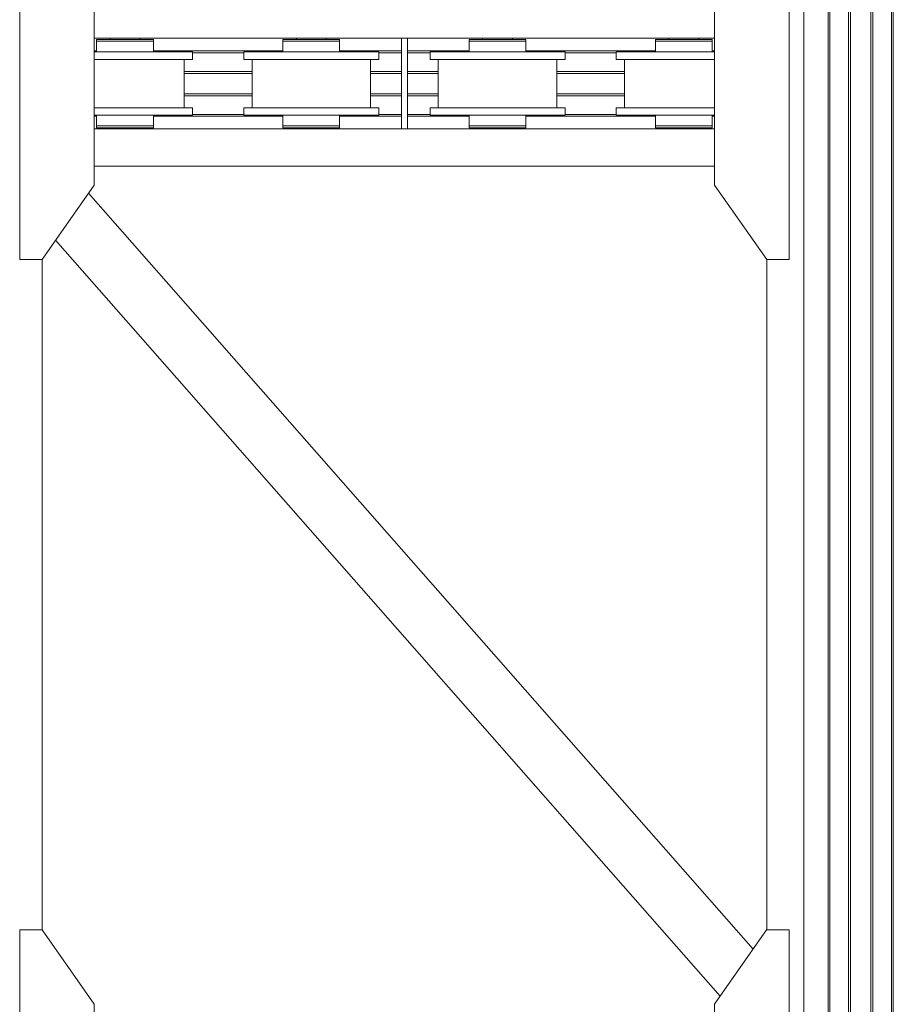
# Model space of a CAD drawing. Header units: millimetres. Extents: x 53746 to 116821, y -810352 to -765802.
# Tile 64 of 256: x 64631 to 66976, y -785933 to -783289. Entities that reach past the tile are written whole.
import ezdxf

# ---------------------------------------------------------------- set-up
doc = ezdxf.new("R2010")
doc.units = ezdxf.units.MM
doc.header["$MEASUREMENT"] = 0
doc.layers.add('Main Cradle', color=7, linetype='Continuous', lineweight=0)
doc.layers.add('Main Cradle Rails', color=7, linetype='Continuous', lineweight=0)

# ---------------------------------------------------------------- blocks, each defined once
blk = doc.blocks.new('*U57')
at = {"layer": 'Main Cradle', "color": 7, "linetype": 'Continuous', "lineweight": 0}
for p, q in [((-18546.5, 4569.1), (-18546.5, 5952)), ((-18481.6, 4569.1), (-18481.6, 5952)), ((-18477, 4569.1), (-18477, 5952)), ((-18426.6, 4569.1), (-18426.6, 5952)), ((-18421.6, 4569.1), (-18421.6, 5952)), ((-18366.6, 4569.1), (-18366.6, 5952)), ((-18361.6, 4569.1), (-18361.6, 5952)), ((-18311.3, 4569.1), (-18311.3, 5952)), ((-18306.6, 4569.1), (-18306.6, 5952)), ((-20451.7, 4737.7), (-19627.1, 4737.7)), ((-20409.1, 4734.7), (-20409.1, 4737.7)), ((-20329.1, 4737.7), (-20329.1, 4734.7)), ((-20315.3, 4734.7), (-20298.7, 4734.7)), ((-20298.7, 4734.7), (-20292.9, 4734.7)), ((-19909.1, 4734.7), (-19909.1, 4737.7)), ((-19829.1, 4737.7), (-19829.1, 4734.7)), ((-19815.3, 4734.7), (-19798.7, 4734.7)), ((-19798.7, 4734.7), (-19792.9, 4734.7)), ((-19627.1, 4569.1), (-19627.1, 4737.7)), ((-19611.1, 4737.7), (-18786.5, 4737.7)), ((-19409.1, 4734.7), (-19409.1, 4737.7)), ((-19329.1, 4737.7), (-19329.1, 4734.7)), ((-19315.3, 4734.7), (-19298.7, 4734.7)), ((-19298.7, 4734.7), (-19292.9, 4734.7)), ((-18909.1, 4734.7), (-18909.1, 4737.7)), ((-18829.1, 4737.7), (-18829.1, 4734.7)), ((-18815.3, 4734.7), (-18798.7, 4734.7)), ((-18798.7, 4734.7), (-18792.9, 4734.7)), ((-20299.8, 4701.2), (-20369.1, 4701.2)), ((-20210.1, 4681.2), (-20210.1, 4569.1)), ((-20187.9, 4681.2), (-20201.7, 4681.2)), ((-20028.1, 4569.1), (-20028.1, 4681.2)), ((-19799.8, 4701.2), (-19869.1, 4701.2)), ((-19710.1, 4681.2), (-19710.1, 4569.1)), ((-19687.9, 4681.2), (-19701.7, 4681.2)), ((-19528.1, 4569.1), (-19528.1, 4681.2)), ((-19299.8, 4701.2), (-19369.1, 4701.2)), ((-19210.1, 4681.2), (-19210.1, 4569.1)), ((-19187.9, 4681.2), (-19201.7, 4681.2)), ((-19028.1, 4569.1), (-19028.1, 4681.2)), ((-18799.8, 4701.2), (-18869.1, 4701.2)), ((-18786.5, 4701.2), (-18799.8, 4701.2)), ((-20299.8, 4551.2), (-20369.1, 4551.2)), ((-20210.1, 4569.1), (-20210.1, 4551.2)), ((-20028.1, 4551.2), (-20028.1, 4569.1)), ((-19799.8, 4551.2), (-19869.1, 4551.2)), ((-19710.1, 4569.1), (-19710.1, 4551.2)), ((-19528.1, 4551.2), (-19528.1, 4569.1)), ((-19299.8, 4551.2), (-19369.1, 4551.2)), ((-19210.1, 4569.1), (-19210.1, 4551.2)), ((-19028.1, 4551.2), (-19028.1, 4569.1)), ((-18799.8, 4551.2), (-18869.1, 4551.2)), ((-18786.5, 4551.2), (-18799.8, 4551.2)), ((-18546.5, -2208), (-18546.5, 4569.1)), ((-18481.6, -2208), (-18481.6, 4569.1)), ((-18477, -2208), (-18477, 4569.1)), ((-18426.6, -2208), (-18426.6, 4569.1)), ((-18421.6, -2208), (-18421.6, 4569.1)), ((-18366.6, -2208), (-18366.6, 4569.1)), ((-18361.6, -2208), (-18361.6, 4569.1)), ((-18311.3, -2208), (-18311.3, 4569.1)), ((-18306.6, -2208), (-18306.6, 4569.1)), ((-20298.7, 4531.2), (-20292.9, 4531.2)), ((-20187.9, 4531.2), (-20201.7, 4531.2)), ((-19798.7, 4531.2), (-19792.9, 4531.2)), ((-19687.9, 4531.2), (-19701.7, 4531.2)), ((-19298.7, 4531.2), (-19292.9, 4531.2)), ((-19187.9, 4531.2), (-19201.7, 4531.2)), ((-18798.7, 4531.2), (-18792.9, 4531.2)), ((-20451.7, 4494.7), (-19627.1, 4494.7)), ((-20409.1, 4494.7), (-20409.1, 4497.7)), ((-20398.3, 4502.7), (-20369.1, 4502.7)), ((-20332.2, 4497.7), (-20329.1, 4497.7)), ((-20329.1, 4497.7), (-20329.1, 4494.7)), ((-20315.3, 4502.7), (-20298.7, 4502.7)), ((-20298.7, 4502.7), (-20292.9, 4502.7)), ((-19909.1, 4494.7), (-19909.1, 4497.7)), ((-19898.3, 4502.7), (-19869.1, 4502.7)), ((-19832.2, 4497.7), (-19829.1, 4497.7)), ((-19829.1, 4497.7), (-19829.1, 4494.7)), ((-19815.3, 4502.7), (-19798.7, 4502.7)), ((-19798.7, 4502.7), (-19792.9, 4502.7)), ((-19611.1, 4494.7), (-18786.5, 4494.7)), ((-19409.1, 4494.7), (-19409.1, 4497.7)), ((-19398.3, 4502.7), (-19369.1, 4502.7)), ((-19332.2, 4497.7), (-19329.1, 4497.7)), ((-19329.1, 4497.7), (-19329.1, 4494.7)), ((-19315.3, 4502.7), (-19298.7, 4502.7)), ((-19298.7, 4502.7), (-19292.9, 4502.7)), ((-18909.1, 4494.7), (-18909.1, 4497.7)), ((-18898.3, 4502.7), (-18869.1, 4502.7)), ((-18832.2, 4497.7), (-18829.1, 4497.7)), ((-18829.1, 4497.7), (-18829.1, 4494.7)), ((-18815.3, 4502.7), (-18798.7, 4502.7)), ((-18798.7, 4502.7), (-18792.9, 4502.7)), ((-20451.7, 4394.7), (-18786.5, 4394.7)), ((-18682.7, 2292.8), (-20467, 4321.9)), ((-18771.3, 2166.3), (-20555.6, 4195.4)), ((-20591.7, 2344.5), (-20591.7, 4143.7)), ((-18646.5, 2344.5), (-18646.5, 4143.7))]:
    blk.add_line(p, q, dxfattribs=at)
at = {"layer": 'Main Cradle', "color": 7, "linetype": 'Continuous', "lineweight": 0, "flags": 128}
for points in [[(-20451.7, 4569.1), (-20451.7, 4888.7), (-20591.7, 5088.7), (-20651.7, 5088.7), (-20651.7, 4569.1)], [(-18786.5, 4569.1), (-18786.5, 4888.7), (-18646.6, 5088.7), (-18586.6, 5088.7), (-18586.5, 4569.1)], [(-20445.3, 4734.7), (-20445.3, 4734.7), (-20445.3, 4729.7), (-20445.3, 4729.7)], [(-20445.3, 4734.7), (-20439.5, 4734.7), (-20423, 4734.7), (-20398.3, 4734.7), (-20369.1, 4734.7), (-20340, 4734.7), (-20315.3, 4734.7)], [(-20369.1, 4729.7), (-20369.1, 4729.7), (-20340, 4729.7), (-20315.3, 4729.7), (-20298.7, 4729.7), (-20292.9, 4729.7), (-20292.9, 4734.7)], [(-19945.3, 4734.7), (-19945.3, 4734.7), (-19945.3, 4729.7), (-19945.3, 4729.7)], [(-19945.3, 4734.7), (-19939.5, 4734.7), (-19923, 4734.7), (-19898.3, 4734.7), (-19869.1, 4734.7), (-19840, 4734.7), (-19815.3, 4734.7)], [(-19840, 4729.7), (-19840, 4729.7), (-19815.3, 4729.7), (-19798.7, 4729.7), (-19792.9, 4729.7), (-19792.9, 4734.7)], [(-19627.1, 4737.7), (-19611.1, 4737.7), (-19611.1, 4569.1)], [(-19445.3, 4734.7), (-19445.3, 4734.7), (-19445.3, 4729.7), (-19445.3, 4729.7)], [(-19445.3, 4734.7), (-19439.5, 4734.7), (-19423, 4734.7), (-19398.3, 4734.7), (-19369.1, 4734.7), (-19340, 4734.7), (-19315.3, 4734.7)], [(-19315.3, 4729.7), (-19315.3, 4729.7), (-19298.7, 4729.7), (-19292.9, 4729.7), (-19292.9, 4734.7)], [(-18945.3, 4734.7), (-18945.3, 4734.7), (-18945.3, 4729.7), (-18945.3, 4729.7)], [(-18945.3, 4734.7), (-18939.5, 4734.7), (-18923, 4734.7), (-18898.3, 4734.7), (-18869.1, 4734.7), (-18840, 4734.7), (-18815.3, 4734.7)], [(-18815.3, 4729.7), (-18815.3, 4729.7), (-18798.7, 4729.7), (-18792.9, 4729.7), (-18792.9, 4734.7)], [(-20445.3, 4729.7), (-20445.3, 4729.7), (-20445.3, 4701.2)], [(-20445.3, 4729.7), (-20439.5, 4729.7), (-20423, 4729.7), (-20398.3, 4729.7), (-20369.1, 4729.7), (-20369.1, 4729.7)], [(-20439.5, 4729.7), (-20439.5, 4729.7), (-20423, 4729.7)], [(-20292.9, 4701.2), (-20292.9, 4729.7), (-20292.9, 4729.7)], [(-19945.3, 4729.7), (-19945.3, 4729.7), (-19945.3, 4701.2)], [(-19945.3, 4729.7), (-19939.5, 4729.7), (-19923, 4729.7), (-19898.3, 4729.7), (-19869.1, 4729.7), (-19869.1, 4729.7)], [(-19939.5, 4729.7), (-19939.5, 4729.7), (-19923, 4729.7)], [(-19869.1, 4729.7), (-19869.1, 4729.7), (-19840, 4729.7)], [(-19792.9, 4701.2), (-19792.9, 4729.7), (-19792.9, 4729.7)], [(-19445.3, 4729.7), (-19445.3, 4729.7), (-19445.3, 4701.2)], [(-19445.3, 4729.7), (-19439.5, 4729.7), (-19423, 4729.7), (-19398.3, 4729.7), (-19369.1, 4729.7), (-19369.1, 4729.7)], [(-19439.5, 4729.7), (-19439.5, 4729.7), (-19423, 4729.7)], [(-19369.1, 4729.7), (-19369.1, 4729.7), (-19340, 4729.7)], [(-19340, 4729.7), (-19340, 4729.7), (-19315.3, 4729.7)], [(-19292.9, 4701.2), (-19292.9, 4729.7), (-19292.9, 4729.7)], [(-18945.3, 4729.7), (-18945.3, 4729.7), (-18945.3, 4701.2)], [(-18945.3, 4729.7), (-18939.5, 4729.7), (-18923, 4729.7), (-18898.3, 4729.7), (-18869.1, 4729.7), (-18869.1, 4729.7)], [(-18939.5, 4729.7), (-18939.5, 4729.7), (-18923, 4729.7)], [(-18869.1, 4729.7), (-18869.1, 4729.7), (-18840, 4729.7)], [(-18840, 4729.7), (-18840, 4729.7), (-18815.3, 4729.7)], [(-18792.9, 4701.2), (-18792.9, 4729.7), (-18792.9, 4729.7)], [(-20369.1, 4701.2), (-20438.5, 4701.2), (-20451.7, 4701.2)], [(-20369.1, 4681.2), (-20438.5, 4681.2), (-20451.7, 4681.2)], [(-20201.7, 4681.2), (-20241, 4681.2), (-20299.8, 4681.2), (-20369.1, 4681.2), (-20369.1, 4681.2)], [(-20187.9, 4701.2), (-20201.7, 4701.2), (-20241, 4701.2), (-20299.8, 4701.2)], [(-20187.9, 4701.2), (-20187.9, 4701.2), (-20187.9, 4681.2)], [(-19701.7, 4681.2), (-19741, 4681.2), (-19799.8, 4681.2), (-19869.1, 4681.2), (-19938.5, 4681.2), (-19997.3, 4681.2), (-20036.6, 4681.2), (-20050.3, 4681.2), (-20050.3, 4701.2), (-20050.3, 4701.2)], [(-19869.1, 4701.2), (-19938.5, 4701.2), (-19997.3, 4701.2), (-20036.6, 4701.2), (-20050.3, 4701.2)], [(-19687.9, 4701.2), (-19701.7, 4701.2), (-19741, 4701.2), (-19799.8, 4701.2)], [(-19687.9, 4701.2), (-19687.9, 4701.2), (-19687.9, 4681.2)], [(-19430, 4681.2), (-19438.5, 4681.2), (-19497.3, 4681.2), (-19536.6, 4681.2), (-19550.3, 4681.2), (-19550.3, 4701.2), (-19550.3, 4701.2)], [(-19369.1, 4701.2), (-19438.5, 4701.2), (-19497.3, 4701.2), (-19536.6, 4701.2), (-19550.3, 4701.2)], [(-19201.7, 4681.2), (-19241, 4681.2), (-19299.8, 4681.2), (-19369.1, 4681.2), (-19430, 4681.2)], [(-19187.9, 4701.2), (-19201.7, 4701.2), (-19241, 4701.2), (-19299.8, 4701.2)], [(-19187.9, 4701.2), (-19187.9, 4701.2), (-19187.9, 4681.2)], [(-18930, 4681.2), (-18938.5, 4681.2), (-18997.3, 4681.2), (-19036.6, 4681.2), (-19050.3, 4681.2), (-19050.3, 4701.2), (-19050.3, 4701.2)], [(-18869.1, 4701.2), (-18938.5, 4701.2), (-18997.3, 4701.2), (-19036.6, 4701.2), (-19050.3, 4701.2)], [(-18808.3, 4681.2), (-18869.1, 4681.2), (-18930, 4681.2)], [(-18786.5, 4681.2), (-18799.8, 4681.2), (-18808.3, 4681.2)], [(-20651.7, 4569.1), (-20651.7, 4143.7), (-20591.7, 4143.7)], [(-20591.7, 4143.7), (-20451.7, 4343.7), (-20451.7, 4569.1)], [(-20369.1, 4551.2), (-20438.5, 4551.2), (-20451.7, 4551.2)], [(-20187.9, 4551.2), (-20201.7, 4551.2), (-20241, 4551.2), (-20299.8, 4551.2)], [(-20187.9, 4551.2), (-20187.9, 4551.2), (-20187.9, 4531.2)], [(-19701.7, 4531.2), (-19741, 4531.2), (-19799.8, 4531.2), (-19869.1, 4531.2), (-19938.5, 4531.2), (-19997.3, 4531.2), (-20036.6, 4531.2), (-20050.3, 4531.2), (-20050.3, 4551.2), (-20050.3, 4551.2)], [(-19869.1, 4551.2), (-19938.5, 4551.2), (-19997.3, 4551.2), (-20036.6, 4551.2), (-20050.3, 4551.2)], [(-19687.9, 4551.2), (-19701.7, 4551.2), (-19741, 4551.2), (-19799.8, 4551.2)], [(-19687.9, 4551.2), (-19687.9, 4551.2), (-19687.9, 4531.2)], [(-19611.1, 4569.1), (-19611.1, 4494.7), (-19627.1, 4494.7), (-19627.1, 4569.1)], [(-19201.7, 4531.2), (-19241, 4531.2), (-19299.8, 4531.2), (-19369.1, 4531.2), (-19438.5, 4531.2), (-19497.3, 4531.2), (-19536.6, 4531.2), (-19550.3, 4531.2), (-19550.3, 4551.2), (-19550.3, 4551.2)], [(-19369.1, 4551.2), (-19438.5, 4551.2), (-19497.3, 4551.2), (-19536.6, 4551.2), (-19550.3, 4551.2)], [(-19187.9, 4551.2), (-19201.7, 4551.2), (-19241, 4551.2), (-19299.8, 4551.2)], [(-19187.9, 4551.2), (-19187.9, 4551.2), (-19187.9, 4531.2)], [(-18786.5, 4531.2), (-18799.8, 4531.2), (-18869.1, 4531.2), (-18938.5, 4531.2), (-18997.3, 4531.2), (-19036.6, 4531.2), (-19050.3, 4531.2), (-19050.3, 4551.2), (-19050.3, 4551.2)], [(-18869.1, 4551.2), (-18938.5, 4551.2), (-18997.3, 4551.2), (-19036.6, 4551.2), (-19050.3, 4551.2)], [(-18646.5, 4143.7), (-18786.5, 4343.7), (-18786.5, 4569.1)], [(-18586.5, 4569.1), (-18586.5, 4143.7), (-18646.5, 4143.7)], [(-20201.7, 4531.2), (-20241, 4531.2), (-20299.8, 4531.2), (-20369.1, 4531.2), (-20438.5, 4531.2), (-20451.7, 4531.2)], [(-20445.3, 4531.2), (-20445.3, 4502.7), (-20439.5, 4502.7), (-20423, 4502.7), (-20398.3, 4502.7), (-20398.3, 4502.7)], [(-20439.5, 4531.2), (-20439.5, 4531.2), (-20440.3, 4531.2), (-20445.3, 4531.2), (-20445.3, 4531.2), (-20445.3, 4531.2)], [(-20292.9, 4502.7), (-20292.9, 4502.7), (-20292.9, 4531.2)], [(-19945.3, 4531.2), (-19945.3, 4502.7), (-19939.5, 4502.7), (-19923, 4502.7), (-19898.3, 4502.7), (-19898.3, 4502.7)], [(-19939.5, 4531.2), (-19939.5, 4531.2), (-19940.3, 4531.2), (-19945.3, 4531.2), (-19945.3, 4531.2), (-19945.3, 4531.2)], [(-19792.9, 4502.7), (-19792.9, 4502.7), (-19792.9, 4531.2)], [(-19445.3, 4531.2), (-19445.3, 4502.7), (-19439.5, 4502.7), (-19423, 4502.7), (-19398.3, 4502.7), (-19398.3, 4502.7)], [(-19445.3, 4531.2), (-19445.3, 4531.2), (-19445.3, 4531.2), (-19440.3, 4531.2), (-19439.5, 4531.2), (-19439.5, 4531.2)], [(-19292.9, 4502.7), (-19292.9, 4502.7), (-19292.9, 4531.2)], [(-18945.3, 4531.2), (-18945.3, 4502.7), (-18939.5, 4502.7), (-18923, 4502.7), (-18898.3, 4502.7), (-18898.3, 4502.7)], [(-18939.5, 4531.2), (-18939.5, 4531.2), (-18940.3, 4531.2), (-18945.3, 4531.2), (-18945.3, 4531.2), (-18945.3, 4531.2)], [(-18792.9, 4502.7), (-18792.9, 4502.7), (-18792.9, 4531.2)], [(-20445.3, 4502.7), (-20445.3, 4502.7), (-20445.3, 4497.7), (-20439.5, 4497.7), (-20423, 4497.7), (-20398.3, 4497.7), (-20369.1, 4497.7), (-20340, 4497.7), (-20315.3, 4497.7), (-20298.7, 4497.7), (-20292.9, 4497.7), (-20292.9, 4502.7)], [(-20439.5, 4502.7), (-20439.5, 4502.7), (-20423, 4502.7)], [(-20406.1, 4497.7), (-20406.1, 4497.7), (-20406.6, 4497.7), (-20409.1, 4497.7), (-20409.1, 4497.7), (-20409.1, 4497.7)], [(-20398.3, 4502.7), (-20398.3, 4502.7), (-20369.1, 4502.7)], [(-20369.1, 4502.7), (-20369.1, 4502.7), (-20340, 4502.7), (-20315.3, 4502.7)], [(-20340, 4497.7), (-20340.6, 4497.7), (-20340.8, 4497.7), (-20340.9, 4497.7)], [(-20332.2, 4497.7), (-20333.7, 4497.7), (-20340, 4497.7)], [(-19945.3, 4502.7), (-19945.3, 4502.7), (-19945.3, 4497.7), (-19939.5, 4497.7), (-19923, 4497.7), (-19898.3, 4497.7), (-19869.1, 4497.7), (-19840, 4497.7), (-19815.3, 4497.7), (-19798.7, 4497.7), (-19792.9, 4497.7), (-19792.9, 4502.7)], [(-19939.5, 4502.7), (-19939.5, 4502.7), (-19923, 4502.7)], [(-19906.1, 4497.7), (-19906.1, 4497.7), (-19906.6, 4497.7), (-19909.1, 4497.7), (-19909.1, 4497.7), (-19909.1, 4497.7)], [(-19898.3, 4502.7), (-19898.3, 4502.7), (-19869.1, 4502.7)], [(-19869.1, 4502.7), (-19869.1, 4502.7), (-19840, 4502.7), (-19815.3, 4502.7)], [(-19840, 4497.7), (-19840.6, 4497.7), (-19840.8, 4497.7), (-19840.9, 4497.7)], [(-19832.2, 4497.7), (-19833.7, 4497.7), (-19840, 4497.7)], [(-19445.3, 4502.7), (-19445.3, 4502.7), (-19445.3, 4497.7), (-19439.5, 4497.7), (-19423, 4497.7), (-19398.3, 4497.7), (-19369.1, 4497.7), (-19340, 4497.7), (-19315.3, 4497.7), (-19298.7, 4497.7), (-19292.9, 4497.7), (-19292.9, 4502.7)], [(-19439.5, 4502.7), (-19439.5, 4502.7), (-19423, 4502.7)], [(-19406.1, 4497.7), (-19406.1, 4497.7), (-19406.6, 4497.7), (-19409.1, 4497.7), (-19409.1, 4497.7), (-19409.1, 4497.7)], [(-19398.3, 4502.7), (-19398.3, 4502.7), (-19369.1, 4502.7)], [(-19369.1, 4502.7), (-19369.1, 4502.7), (-19340, 4502.7), (-19315.3, 4502.7)], [(-19340, 4497.7), (-19340.6, 4497.7), (-19340.8, 4497.7), (-19340.9, 4497.7)], [(-19332.2, 4497.7), (-19333.7, 4497.7), (-19340, 4497.7)], [(-18945.3, 4502.7), (-18945.3, 4502.7), (-18945.3, 4497.7), (-18939.5, 4497.7), (-18923, 4497.7), (-18898.3, 4497.7), (-18869.1, 4497.7), (-18840, 4497.7), (-18815.3, 4497.7), (-18798.7, 4497.7), (-18792.9, 4497.7), (-18792.9, 4502.7)], [(-18939.5, 4502.7), (-18939.5, 4502.7), (-18923, 4502.7)], [(-18906.1, 4497.7), (-18906.1, 4497.7), (-18906.6, 4497.7), (-18909.1, 4497.7), (-18909.1, 4497.7), (-18909.1, 4497.7)], [(-18898.3, 4502.7), (-18898.3, 4502.7), (-18869.1, 4502.7)], [(-18869.1, 4502.7), (-18869.1, 4502.7), (-18840, 4502.7), (-18815.3, 4502.7)], [(-18840, 4497.7), (-18840.6, 4497.7), (-18840.8, 4497.7), (-18840.9, 4497.7)], [(-18832.2, 4497.7), (-18833.7, 4497.7), (-18840, 4497.7)], [(-20591.7, 1399.5), (-20451.7, 1599.5), (-20451.7, 2144.5), (-20591.7, 2344.5), (-20651.7, 2344.5), (-20651.7, 1399.5), (-20591.7, 1399.5)], [(-18646.5, 1399.5), (-18786.5, 1599.5), (-18786.5, 2144.5), (-18646.6, 2344.5), (-18586.6, 2344.5), (-18586.5, 1399.5), (-18646.5, 1399.5)]]:
    blk.add_lwpolyline(points, dxfattribs=at)
at = {"layer": 'Main Cradle Rails', "color": 7, "linetype": 'Continuous', "lineweight": 0}
for p, q in [((-20451.7, 4703.7), (-20445.3, 4703.7)), ((-20292.9, 4703.7), (-19945.3, 4703.7)), ((-20187.9, 4699.1), (-20050.3, 4699.1)), ((-19792.9, 4703.7), (-19627.1, 4703.7)), ((-19687.9, 4699.1), (-19627.1, 4699.1)), ((-19611.1, 4703.7), (-19445.3, 4703.7)), ((-19611.1, 4699.1), (-19550.3, 4699.1)), ((-19292.9, 4703.7), (-18945.3, 4703.7)), ((-19187.9, 4699.1), (-19050.3, 4699.1)), ((-18792.9, 4703.7), (-18786.5, 4703.7)), ((-20210.1, 4648.7), (-20028.1, 4648.7)), ((-20210.1, 4643.7), (-20028.1, 4643.7)), ((-19710.1, 4648.7), (-19627.1, 4648.7)), ((-19710.1, 4643.7), (-19627.1, 4643.7)), ((-19611.1, 4648.7), (-19528.1, 4648.7)), ((-19611.1, 4643.7), (-19528.1, 4643.7)), ((-19210.1, 4648.7), (-19028.1, 4648.7)), ((-19210.1, 4643.7), (-19028.1, 4643.7)), ((-20210.1, 4588.7), (-20028.1, 4588.7)), ((-20210.1, 4583.7), (-20028.1, 4583.7)), ((-19710.1, 4588.7), (-19627.1, 4588.7)), ((-19710.1, 4583.7), (-19627.1, 4583.7)), ((-19611.1, 4588.7), (-19528.1, 4588.7)), ((-19611.1, 4583.7), (-19528.1, 4583.7)), ((-19210.1, 4588.7), (-19028.1, 4588.7)), ((-19210.1, 4583.7), (-19028.1, 4583.7)), ((-20451.7, 4528.7), (-20445.3, 4528.7)), ((-20292.9, 4528.7), (-19945.3, 4528.7)), ((-20187.9, 4533.4), (-20050.3, 4533.4)), ((-19792.9, 4528.7), (-19627.1, 4528.7)), ((-19687.9, 4533.4), (-19627.1, 4533.4)), ((-19611.1, 4533.4), (-19550.3, 4533.4)), ((-19611.1, 4528.7), (-19445.3, 4528.7)), ((-19292.9, 4528.7), (-18945.3, 4528.7)), ((-19187.9, 4533.4), (-19050.3, 4533.4)), ((-18792.9, 4528.7), (-18786.5, 4528.7))]:
    blk.add_line(p, q, dxfattribs=at)

msp = doc.modelspace()

# ---------------------------------------------------------------- block references
at = {"layer": 'Main Cradle Rails', "color": 7, "linetype": 'Continuous', "lineweight": 0}
msp.add_blockref('*U57', (85283.05, -788076.95), dxfattribs=at)

doc.saveas('drawing.dxf')
